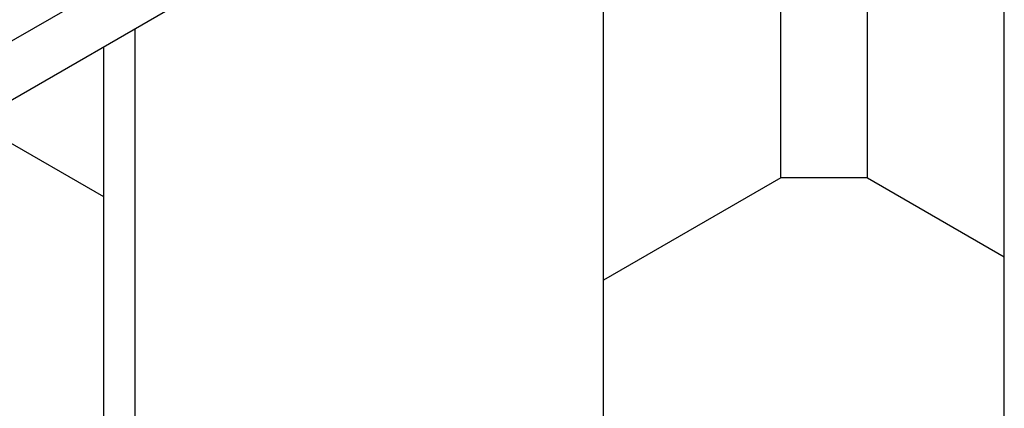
# Model space of a CAD drawing. Header units: millimetres. Extents: x 0 to 25230, y 0 to 17820.
# Tile 43 of 244: x 7113 to 7500, y 9816 to 9968. Entities that reach past the tile are written whole.
import ezdxf

# ---------------------------------------------------------------- set-up
doc = ezdxf.new("R2010")
doc.units = ezdxf.units.MM
doc.linetypes.add('SLD-Sólida', pattern=[0])
doc.layers.add('REFERÊNCIAS', color=9, linetype='SLD-Sólida')

msp = doc.modelspace()

# ---------------------------------------------------------------- linework, layer by layer
at = {"color": 7, "linetype": 'SLD-Sólida', "lineweight": 25, "ltscale": 30}
for p, q in [((7293.1, 10065.64), (6995.87, 9894.05)), ((7005.87, 9876.73), (7303.1, 10048.32))]:
    msp.add_line(p, q, dxfattribs=at)
at = {"layer": 'REFERÊNCIAS', "linetype": 'SLD-Sólida', "lineweight": 25, "ltscale": 30}
for p, q in [((7499.8, 9773.26), (7499.8, 10161.87)), ((7446.06, 9906.34), (7446.06, 10130.85)), ((7412.12, 9906.34), (7412.12, 10111.25)), ((7342.47, 9185.16), (7342.47, 10071.05)), ((7158.62, 9079.03), (7158.62, 9964.91)), ((7146.25, 9086.17), (7146.25, 9957.77)), ((7146.25, 9898.82), (7095.19, 9928.29)), ((7412.12, 9906.34), (7342.47, 9866.13)), ((7446.06, 9906.34), (7412.12, 9906.34)), ((7446.06, 9906.34), (7499.8, 9875.31))]:
    msp.add_line(p, q, dxfattribs=at)

doc.saveas('drawing.dxf')
